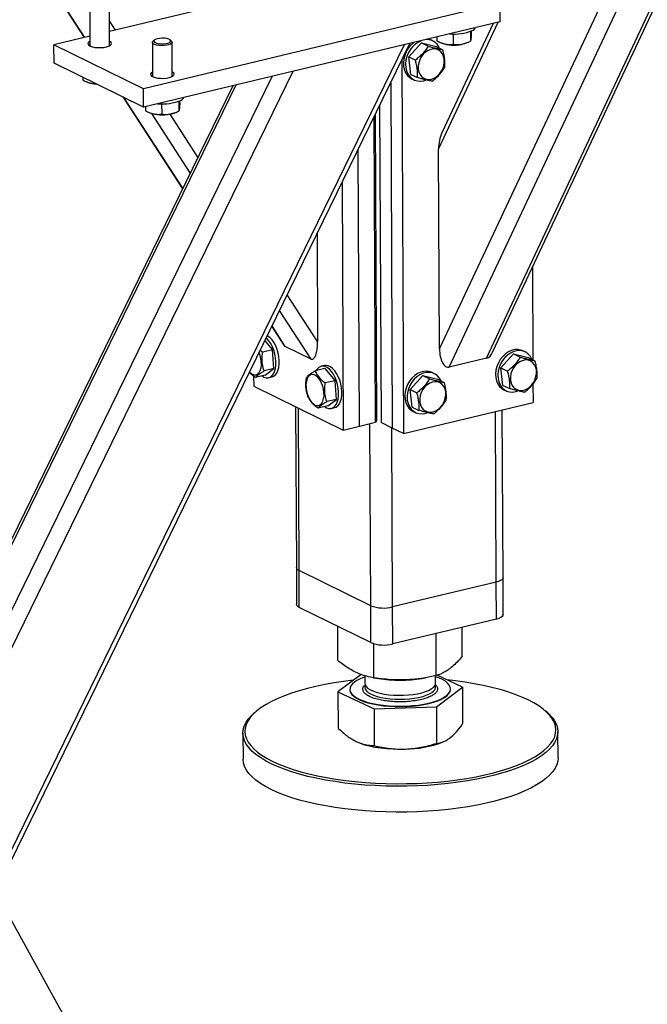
# Model space of a CAD drawing. Header units: millimetres. Extents: x 5 to 589, y 5 to 415.
# Tile 103 of 115: x 554 to 563, y 294 to 308. Entities that reach past the tile are written whole.
import ezdxf

# ---------------------------------------------------------------- set-up
doc = ezdxf.new("R2010")
doc.units = ezdxf.units.MM
doc.layers.add('NOTES', color=6, linetype='Continuous')
doc.layers.add('TRAIT-FORT', color=4, linetype='Continuous', lineweight=25)
doc.dimstyles.new('SLDDIMSTYLE3', dxfattribs={"dimtxt": 0.18, "dimasz": 1, "dimexe": 0, "dimexo": 0.0625, "dimgap": 0, "dimtad": 0, "dimtih": 1, "dimtoh": 1, "dimdec": 0, "dimrnd": 1e-09, "dimzin": 0, "dimdsep": 46, "dimtxsty": 'Standard', "dimblk1": 'DOT', "dimblk2": 'DOT', "dimsah": 1, "dimcen": 0.09, "dimadec": 0, "dimazin": 0, "dimtfac": 1, "dimtdec": 0, "dimtofl": 0, "dimtmove": 0, "dimatfit": 3, "dimldrblk": 'DOT', "dimfxl": 1, "dimfrac": 2, "dimtolj": 1, "dimtzin": 0, "dimarcsym": 0})

# ---------------------------------------------------------------- blocks, each defined once
blk = doc.blocks.new('_DOT')
at = {"color": 0, "linetype": 'ByBlock', "lineweight": -2}
blk.add_line((-0.5, 0), (-1, 0), dxfattribs=at)
at = {"color": 0, "linetype": 'ByBlock', "const_width": 0.5}
blk.add_lwpolyline([(-0.25, 0, 1), (0.25, 0, 1)], format="xyb", close=True, dxfattribs=at)

msp = doc.modelspace()

# ---------------------------------------------------------------- linework, layer by layer
at = {"layer": 'TRAIT-FORT', "color": 4, "linetype": 'Continuous', "lineweight": 25}
for p, q in [((560.78466, 303.22918), (567.33489, 317.20543)), ((560.87764, 303.32658), (567.38821, 317.21821)), ((560.24386, 303.09954), (566.7508, 316.98341)), ((549.27039, 316.63879), (554.94379, 307.88713)), ((554.95339, 307.88944), (549.27999, 316.64109)), ((560.10145, 303.36582), (562.94506, 309.43326)), ((559.25912, 308.92163), (555.31223, 307.97546)), ((555.31316, 307.76738), (555.31094, 308.2643)), ((560.97646, 308.38469), (555.80365, 307.14464)), ((560.97646, 308.38469), (560.97766, 308.11616)), ((555.02523, 308.26303), (555.02745, 307.7661)), ((555.39838, 307.99611), (555.31154, 308.13008)), ((560.97766, 308.11616), (555.80485, 306.87611)), ((560.08849, 306.26682), (560.95237, 308.1101)), ((560.88017, 308.09279), (560.13524, 306.50335)), ((560.56204, 307.98089), (560.56227, 307.92957)), ((555.02682, 307.90704), (554.50513, 307.78198)), ((555.96244, 307.85106), (555.94388, 307.83467)), ((556.21006, 307.83586), (556.19135, 307.85209)), ((560.00645, 307.83775), (559.97399, 307.85369)), ((560.06464, 307.89729), (560.0649, 307.83909)), ((560.3008, 307.93801), (560.30147, 307.78859)), ((560.54952, 307.97563), (560.55015, 307.83384)), ((550.47063, 289.07658), (559.59253, 307.78411)), ((550.47126, 288.93427), (559.67183, 307.80312)), ((555.80365, 307.14464), (554.50513, 307.78198)), ((554.50633, 307.51344), (554.50513, 307.78198)), ((555.93419, 307.81689), (555.93641, 307.31997)), ((556.22212, 307.32125), (556.2199, 307.81817)), ((559.8383, 307.81033), (559.65494, 307.60724)), ((559.8383, 307.81033), (559.93562, 307.76257)), ((559.8383, 307.81033), (560.05134, 307.75871)), ((560.05134, 307.75871), (560.14866, 307.71094)), ((560.11471, 307.81526), (560.13465, 307.80696)), ((560.4932, 307.80856), (560.51974, 307.81989)), ((559.55311, 307.55965), (559.57735, 302.1333)), ((559.65494, 307.60724), (559.75225, 307.55948)), ((559.6846, 307.35253), (559.65494, 307.60724)), ((555.80485, 306.87611), (554.50633, 307.51344)), ((550.45767, 291.97758), (557.97608, 307.39661)), ((550.54667, 292.7105), (557.67218, 307.32376)), ((554.92346, 307.30871), (554.92363, 307.27063)), ((559.6846, 307.35253), (559.78192, 307.30477)), ((559.69703, 307.28942), (559.7295, 307.27349)), ((557.09953, 307.18648), (550.21825, 293.07411)), ((550.25299, 293.05706), (557.14827, 307.19816)), ((554.97344, 307.2468), (554.99338, 307.2385)), ((555.80485, 306.87611), (555.80365, 307.14464)), ((559.39262, 307.23051), (559.41503, 302.21297)), ((555.50324, 307.02414), (556.3691, 305.68849)), ((556.37386, 305.69825), (555.51951, 307.01616)), ((555.83234, 306.8827), (555.8326, 306.8245)), ((556.0685, 306.92342), (556.06917, 306.774)), ((556.31722, 306.96104), (556.31785, 306.81925)), ((556.32974, 306.9663), (556.32997, 306.91498)), ((559.23213, 306.90138), (559.25272, 302.29263)), ((555.88241, 306.80067), (555.90235, 306.79237)), ((556.48313, 305.92235), (555.92425, 306.78445)), ((556.59457, 306.1509), (556.19076, 306.77381)), ((556.2609, 306.79397), (556.28744, 306.8053)), ((559.17323, 302.2973), (559.15338, 306.73988)), ((559.16793, 306.76972), (559.18779, 302.3245)), ((558.9381, 302.24093), (558.92014, 306.26154)), ((560.10145, 303.36582), (560.08849, 306.26682)), ((558.6869, 305.7832), (558.70297, 302.18456)), ((558.3258, 305.04264), (558.33283, 303.46951)), ((561.4496, 304.54698), (561.45558, 303.20845)), ((558.33283, 303.46951), (557.89103, 304.15101)), ((558.23678, 303.21721), (557.77959, 303.92245)), ((557.66556, 303.6886), (557.83173, 303.43227)), ((557.86345, 303.40044), (557.67032, 303.69836)), ((557.56444, 303.48121), (557.67617, 303.34868)), ((558.23678, 303.21721), (557.86345, 303.40044)), ((557.49796, 303.34487), (557.5352, 303.31488)), ((557.67617, 303.34868), (557.5352, 303.31488)), ((557.69701, 303.07747), (557.67617, 303.34868)), ((561.17661, 303.29243), (560.99324, 303.08934)), ((561.17661, 303.29243), (561.27393, 303.24467)), ((561.17661, 303.29243), (561.38965, 303.24081)), ((561.34476, 303.31985), (561.31229, 303.33579)), ((558.43253, 303.12285), (558.3855, 303.11158)), ((560.78466, 303.22918), (560.24386, 303.09954)), ((561.38965, 303.24081), (561.48696, 303.19304)), ((557.57065, 302.98089), (557.42968, 302.94709)), ((557.69701, 303.07747), (557.55604, 303.04368)), ((557.57065, 302.98089), (557.69701, 303.07747)), ((558.43793, 303.07715), (558.29696, 303.04336)), ((558.43793, 303.07715), (558.58514, 302.90254)), ((559.8599, 302.97678), (559.67653, 302.77369)), ((559.8599, 302.97678), (559.95721, 302.92902)), ((559.8599, 302.97678), (560.07293, 302.92516)), ((560.02804, 303.0042), (559.99558, 303.02014)), ((560.99324, 303.08934), (561.09056, 303.04158)), ((561.02291, 302.83463), (560.99324, 303.08934)), ((557.4038, 302.96818), (557.40445, 302.8219)), ((557.62307, 302.94646), (557.6701, 302.95773)), ((558.58514, 302.90254), (558.44417, 302.86875)), ((558.60598, 302.63134), (558.58514, 302.90254)), ((560.07293, 302.92516), (560.17025, 302.87739)), ((561.02291, 302.83463), (561.12023, 302.78687)), ((561.45716, 302.85489), (561.45837, 302.58423)), ((557.40445, 302.8219), (558.70297, 302.18456)), ((559.67653, 302.77369), (559.77384, 302.72593)), ((559.7062, 302.51898), (559.67653, 302.77369)), ((561.03534, 302.77152), (561.0678, 302.75558)), ((558.60598, 302.63134), (558.46501, 302.59755)), ((558.47961, 302.53475), (558.60598, 302.63134)), ((559.57735, 302.1333), (561.45837, 302.58423)), ((558.01292, 302.52325), (558.02335, 300.18723)), ((558.06382, 300.14316), (558.05328, 302.50344)), ((558.47961, 302.53475), (558.33864, 302.50096)), ((558.53204, 302.50032), (558.57906, 302.5116)), ((559.7062, 302.51898), (559.80351, 302.47122)), ((559.71862, 302.45587), (559.75109, 302.43993)), ((560.92541, 299.97539), (560.91434, 302.45381)), ((561.02413, 300.04015), (561.01324, 302.47752)), ((558.9381, 302.24093), (559.17323, 302.2973)), ((559.10264, 299.63329), (559.09083, 302.27754)), ((559.18779, 302.3245), (559.17323, 302.2973)), ((559.41503, 302.21297), (559.25272, 302.29263)), ((558.70297, 302.18456), (558.9381, 302.24093)), ((559.42059, 299.61465), (559.40897, 302.21594)), ((559.57735, 302.1333), (559.41503, 302.21297)), ((558.02335, 300.18723), (558.02575, 299.65017)), ((559.10264, 299.63329), (558.06382, 300.14316)), ((558.06622, 299.6061), (558.06382, 300.14316)), ((560.92541, 299.97539), (559.42059, 299.61465)), ((560.92781, 299.43833), (560.92541, 299.97539)), ((561.02653, 299.50309), (561.02413, 300.04015)), ((559.10504, 299.09623), (558.06622, 299.6061)), ((559.10504, 299.09623), (559.10264, 299.63329)), ((559.42299, 299.07759), (559.42059, 299.61465)), ((560.92781, 299.43833), (559.42299, 299.07759)), ((558.62594, 298.83643), (558.62373, 299.33246)), ((560.43266, 298.90093), (560.43079, 299.31918)), ((560.05372, 298.61789), (560.05099, 299.22814)), ((559.15036, 298.58564), (559.14815, 299.0804)), ((558.96236, 298.63409), (558.62796, 298.38432)), ((559.01614, 298.6166), (559.01664, 298.50464)), ((559.13836, 298.58751), (559.21556, 298.57505)), ((559.84565, 298.57786), (559.89765, 298.58673)), ((560.0452, 298.50923), (560.04472, 298.61614)), ((560.43468, 298.44883), (560.06955, 298.62344)), ((558.80116, 298.41868), (558.80119, 298.41331)), ((560.05574, 298.16578), (560.43468, 298.44883)), ((560.26146, 298.41984), (560.26143, 298.42521)), ((560.43468, 298.44883), (560.43706, 297.91596)), ((558.62796, 298.38432), (559.15238, 298.13353)), ((558.62796, 298.38432), (558.63034, 297.85146)), ((559.15238, 298.13353), (560.05574, 298.16578)), ((559.15238, 298.13353), (559.15476, 297.60067)), ((560.05574, 298.16578), (560.05812, 297.63292)), ((557.42993, 298.0885), (557.40342, 298.06507)), ((561.66228, 298.0841), (561.63556, 298.10729)), ((557.24843, 297.78069), (557.2501, 297.40475)), ((561.82149, 297.42517), (561.81981, 297.80111)), ((560.1453, 297.65157), (560.16459, 297.65981))]:
    msp.add_line(p, q, dxfattribs=at)
at = {"layer": 'TRAIT-FORT', "color": 4, "linetype": 'Continuous', "lineweight": 25, "flags": 128}
for points in [[(556.13374, 307.79934), (556.16333, 307.80683), (556.18525, 307.81693), (556.19754, 307.82876), (556.19913, 307.84127), (556.18985, 307.85333), (556.17055, 307.86388), (556.14293, 307.87199), (556.10945, 307.87692), (556.07308, 307.87825), (556.03706, 307.87586), (556.00458, 307.86995), (555.97854, 307.86105), (555.96124, 307.84996), (555.95422, 307.83766), (555.95811, 307.82523), (555.97256, 307.8138), (555.99629, 307.80436), (556.02718, 307.79777), (556.0625, 307.7946), (556.0991, 307.79514), (556.13374, 307.79934)], [(556.21006, 307.83586), (556.21452, 307.83135), (556.2199, 307.81821), (556.2147, 307.80502), (556.19928, 307.79276), (556.1748, 307.78233), (556.14307, 307.77452)], [(559.97399, 307.85369), (559.94401, 307.86535), (559.93817, 307.86697)], [(555.02716, 307.83083), (555.00845, 307.8179), (554.99938, 307.80352), (555.00104, 307.78886), (555.01333, 307.77484), (555.03548, 307.76235), (555.06608, 307.75217), (555.10323, 307.74494), (555.14458, 307.74111), (555.18754, 307.74093), (555.2294, 307.7444), (555.26755, 307.75131)], [(555.26755, 307.75131), (555.29957, 307.76122), (555.32347, 307.77351), (555.33773, 307.78741), (555.34146, 307.80205), (555.33443, 307.8165), (555.31707, 307.82986), (555.31287, 307.83211)], [(556.14307, 307.77452), (556.10644, 307.7699), (556.06763, 307.76881), (556.02952, 307.77133), (555.99494, 307.77728), (555.96644, 307.78621), (555.94615, 307.79747), (555.93557, 307.81022), (555.93548, 307.8235), (555.94388, 307.83467)], [(559.7933, 307.42791), (559.80249, 307.38591), (559.81951, 307.34889), (559.84361, 307.31847), (559.87374, 307.29598), (559.90859, 307.2824), (559.94662, 307.27832), (559.98619, 307.28392), (560.02555, 307.29896), (560.06299, 307.32278), (560.09688, 307.35434), (560.12572, 307.39226), (560.14827, 307.43488), (560.16354, 307.48034), (560.17085, 307.52666), (560.16989, 307.5718), (560.1607, 307.6138), (560.14368, 307.65081), (560.11958, 307.68123), (560.08945, 307.70373), (560.0546, 307.71731), (560.01657, 307.72139), (559.977, 307.71578), (559.93764, 307.70074), (559.90019, 307.67692), (559.86631, 307.64536), (559.83746, 307.60744), (559.81491, 307.56482), (559.79965, 307.51936), (559.79234, 307.47305), (559.7933, 307.42791)], [(560.4932, 307.80856), (560.46053, 307.79715), (560.42032, 307.7879)], [(559.59609, 307.62743), (559.58247, 307.57357), (559.57697, 307.51964), (559.57979, 307.46739), (559.59083, 307.41848), (559.60973, 307.37449), (559.63589, 307.33684), (559.66846, 307.30673), (559.69703, 307.28942)], [(559.62855, 307.61149), (559.61493, 307.55763), (559.60944, 307.50371), (559.61226, 307.45146), (559.62329, 307.40255), (559.64219, 307.35856), (559.66835, 307.32091), (559.70092, 307.2908), (559.73887, 307.2692), (559.78096, 307.25681), (559.82585, 307.25402), (559.87209, 307.26092), (559.90194, 307.27043)], [(555.93612, 307.3847), (555.91741, 307.37176), (555.90834, 307.35738), (555.91001, 307.34272), (555.9223, 307.32871), (555.94444, 307.31622), (555.97505, 307.30604), (556.01219, 307.2988), (556.05354, 307.29498), (556.0965, 307.29479), (556.13837, 307.29826), (556.17651, 307.30517)], [(556.17651, 307.30517), (556.20854, 307.31508), (556.23243, 307.32738), (556.24669, 307.34128), (556.25042, 307.35591), (556.24339, 307.37037), (556.22604, 307.38372), (556.22183, 307.38597)], [(556.2609, 306.79397), (556.22823, 306.78256), (556.18802, 306.7733)], [(557.6701, 302.95773), (557.69119, 302.96568), (557.71674, 302.98466), (557.73843, 303.0126), (557.75558, 303.04859), (557.76762, 303.09149), (557.77417, 303.13992), (557.77503, 303.19231), (557.77015, 303.24698), (557.75971, 303.30218), (557.74403, 303.35613), (557.72362, 303.4071), (557.69913, 303.45346), (557.67136, 303.4937), (557.64119, 303.52653), (557.6096, 303.55091), (557.60089, 303.55597)], [(557.52786, 302.97063), (557.55306, 302.95577), (557.58488, 302.94546), (557.61558, 302.945), (557.64416, 302.95441), (557.66971, 302.97339), (557.69141, 303.00133), (557.70855, 303.03732), (557.7206, 303.08022), (557.72715, 303.12864), (557.728, 303.18103), (557.72313, 303.23571), (557.71268, 303.29091), (557.697, 303.34486), (557.67659, 303.39583), (557.65211, 303.44218), (557.62433, 303.48242), (557.59417, 303.51526), (557.58498, 303.52335)], [(557.34363, 303.02837), (557.36137, 303.01188), (557.38869, 302.9946), (557.41585, 302.98685), (557.44168, 302.98897), (557.46504, 303.00087), (557.48491, 303.02202), (557.50043, 303.0515), (557.5109, 303.08802), (557.51589, 303.12999), (557.51516, 303.17557), (557.50876, 303.22277), (557.49695, 303.26953), (557.48147, 303.31107)], [(561.31229, 303.33579), (561.28231, 303.34745), (561.23865, 303.35507), (561.1929, 303.35301), (561.14653, 303.34132), (561.10105, 303.32038), (561.0579, 303.29088), (561.01848, 303.25374), (560.98405, 303.21018), (560.95572, 303.16159), (560.9344, 303.10952)], [(561.44169, 303.21526), (561.41984, 303.25448), (561.39036, 303.2885), (561.35496, 303.31445), (561.31478, 303.33152), (561.27111, 303.33914), (561.22536, 303.33707), (561.179, 303.32538), (561.13351, 303.30445), (561.09036, 303.27494), (561.05094, 303.23781), (561.01651, 303.19425), (560.98818, 303.14565), (560.96686, 303.09359)], [(558.57906, 302.5116), (558.60015, 302.51955), (558.6257, 302.53853), (558.6474, 302.56646), (558.66454, 302.60246), (558.67659, 302.64536), (558.68314, 302.69378), (558.68399, 302.74617), (558.67912, 302.80085), (558.66867, 302.85605), (558.65299, 302.91), (558.63258, 302.96097), (558.6081, 303.00732), (558.58032, 303.04756), (558.55015, 303.0804), (558.51856, 303.10478), (558.48655, 303.11991), (558.45517, 303.12532), (558.43253, 303.12285)], [(561.13161, 302.91001), (561.1408, 302.86801), (561.15781, 302.83099), (561.18192, 302.80057), (561.21205, 302.77808), (561.24689, 302.7645), (561.28493, 302.76042), (561.32449, 302.76602), (561.36386, 302.78106), (561.4013, 302.80488), (561.43518, 302.83644), (561.46403, 302.87436), (561.48658, 302.91698), (561.50184, 302.96244), (561.50915, 303.00876), (561.50819, 303.0539), (561.499, 303.09589), (561.48199, 303.13291), (561.45789, 303.16333), (561.42775, 303.18582), (561.39291, 303.19941), (561.35487, 303.20349), (561.31531, 303.19788), (561.27594, 303.18284), (561.2385, 303.15902), (561.20462, 303.12746), (561.17577, 303.08954), (561.15322, 303.04692), (561.13796, 303.00146), (561.13065, 302.95515), (561.13161, 302.91001)], [(558.16423, 302.80356), (558.17064, 302.75636), (558.18244, 302.7096), (558.19913, 302.66533), (558.21997, 302.62548), (558.24406, 302.59179), (558.27033, 302.56574), (558.29765, 302.54847), (558.32482, 302.54072), (558.35064, 302.54284), (558.374, 302.55473), (558.39388, 302.57588), (558.40939, 302.60536), (558.41987, 302.64189), (558.42485, 302.68385), (558.42413, 302.72943), (558.41772, 302.77663), (558.40592, 302.82339), (558.38923, 302.86766), (558.36839, 302.90751), (558.3443, 302.94119), (558.31803, 302.96725), (558.29071, 302.98452), (558.26354, 302.99227), (558.23772, 302.99015), (558.21436, 302.97826), (558.19449, 302.95711), (558.17897, 302.92763), (558.16849, 302.8911), (558.16351, 302.84914), (558.16423, 302.80356)], [(558.43683, 302.52449), (558.46202, 302.50964), (558.49385, 302.49932), (558.52454, 302.49886), (558.55313, 302.50828), (558.57868, 302.52725), (558.60037, 302.55519), (558.61752, 302.59119), (558.62956, 302.63409), (558.63611, 302.68251), (558.63697, 302.7349), (558.63209, 302.78957), (558.62165, 302.84477), (558.60597, 302.89873), (558.58556, 302.9497), (558.56107, 302.99605), (558.5333, 303.03629), (558.50313, 303.06913), (558.47153, 303.0935), (558.43953, 303.10864), (558.40814, 303.11405), (558.37838, 303.10956), (558.35121, 303.0953), (558.32749, 303.07175), (558.3116, 303.04687)], [(559.99558, 303.02014), (559.9656, 303.0318), (559.92193, 303.03942), (559.87618, 303.03735), (559.82982, 303.02567), (559.78433, 303.00473), (559.74118, 302.97523), (559.70176, 302.93809), (559.66733, 302.89453), (559.639, 302.84594), (559.61768, 302.79387)], [(560.12498, 302.89961), (560.10313, 302.93883), (560.07364, 302.97284), (560.03824, 302.9988), (559.99806, 303.01587), (559.95439, 303.02349), (559.90864, 303.02142), (559.86228, 303.00973), (559.81679, 302.9888), (559.77365, 302.95929), (559.73422, 302.92216), (559.6998, 302.8786), (559.67147, 302.83), (559.65015, 302.77794)], [(560.9344, 303.10952), (560.92077, 303.05567), (560.91528, 303.00174), (560.9181, 302.94949), (560.92914, 302.90058), (560.94804, 302.85659), (560.97419, 302.81894), (561.00677, 302.78883), (561.03534, 302.77152)], [(560.96686, 303.09359), (560.95324, 303.03973), (560.94774, 302.98581), (560.95056, 302.93355), (560.9616, 302.88465), (560.9805, 302.84066), (561.00666, 302.80301), (561.03923, 302.7729), (561.07717, 302.7513), (561.11927, 302.73891), (561.16416, 302.73612), (561.2104, 302.74302), (561.24025, 302.75253)], [(559.81489, 302.59436), (559.82408, 302.55236), (559.8411, 302.51534), (559.8652, 302.48492), (559.89533, 302.46243), (559.93018, 302.44885), (559.96821, 302.44477), (560.00778, 302.45037), (560.04714, 302.46541), (560.08458, 302.48923), (560.11847, 302.52079), (560.14732, 302.55871), (560.16986, 302.60133), (560.18513, 302.64679), (560.19244, 302.69311), (560.19148, 302.73825), (560.18229, 302.78024), (560.16527, 302.81726), (560.14117, 302.84768), (560.11104, 302.87017), (560.07619, 302.88376), (560.03816, 302.88784), (559.99859, 302.88223), (559.95923, 302.86719), (559.92179, 302.84337), (559.8879, 302.81181), (559.85905, 302.77389), (559.83651, 302.73127), (559.82124, 302.68581), (559.81393, 302.6395), (559.81489, 302.59436)], [(559.61768, 302.79387), (559.60406, 302.74002), (559.59857, 302.68609), (559.60138, 302.63384), (559.61242, 302.58493), (559.63132, 302.54094), (559.65748, 302.50329), (559.69005, 302.47318), (559.71862, 302.45587)], [(559.65015, 302.77794), (559.63652, 302.72408), (559.63103, 302.67016), (559.63385, 302.6179), (559.64488, 302.569), (559.66378, 302.52501), (559.68994, 302.48736), (559.72252, 302.45725), (559.76046, 302.43565), (559.80255, 302.42326), (559.84744, 302.42047), (559.89368, 302.42737), (559.92353, 302.43688)], [(558.06382, 300.14316), (558.0421, 300.15646), (558.02845, 300.17098), (558.02338, 300.18617), (558.02335, 300.18723)], [(558.06382, 300.14316), (558.0421, 300.15646), (558.02845, 300.17098), (558.02338, 300.18617), (558.02335, 300.18723)], [(561.02413, 300.04015), (561.02038, 300.02594), (561.00803, 300.01119), (560.98751, 299.9975), (560.95961, 299.98541), (560.92541, 299.97539)], [(561.02413, 300.04015), (561.02038, 300.02594), (561.00803, 300.01119), (560.98751, 299.9975), (560.95961, 299.98541), (560.92541, 299.97539)], [(558.06622, 299.6061), (558.0445, 299.6194), (558.03085, 299.63392), (558.02578, 299.6491), (558.02575, 299.65017)], [(561.02653, 299.50309), (561.02278, 299.48888), (561.01043, 299.47412), (560.98991, 299.46044), (560.96201, 299.44835), (560.92781, 299.43833)], [(558.84929, 298.54964), (558.7092, 298.5321), (558.5707, 298.51113), (558.43652, 298.48707), (558.30723, 298.46002), (558.18342, 298.4301), (558.06564, 298.39744), (557.95443, 298.3622), (557.85026, 298.32453), (557.75362, 298.28459), (557.66493, 298.24256), (557.58458, 298.19864), (557.51295, 298.15302), (557.45033, 298.1059), (557.39703, 298.05749), (557.35327, 298.00802), (557.31925, 297.95769), (557.29512, 297.90674), (557.28099, 297.85539), (557.27692, 297.80387), (557.28293, 297.75242), (557.299, 297.70125), (557.32505, 297.65061), (557.36096, 297.60071), (557.40658, 297.55178), (557.46171, 297.50404), (557.52608, 297.45771), (557.59943, 297.41297), (557.68141, 297.37005), (557.77167, 297.32913), (557.8698, 297.29039), (557.97536, 297.254), (558.08789, 297.22013), (558.20687, 297.18894), (558.33178, 297.16055), (558.46206, 297.13509), (558.59713, 297.11268), (558.73638, 297.09343), (558.87919, 297.07741), (559.02493, 297.06469), (559.17294, 297.05534), (559.32256, 297.04939), (559.47313, 297.04688), (559.62397, 297.0478), (559.77441, 297.05217), (559.92378, 297.05996)], [(558.8679, 298.52349), (558.83649, 298.49583), (558.81483, 298.46714), (558.80323, 298.43782), (558.80185, 298.40827), (558.8107, 298.37891), (558.82968, 298.35016), (558.8585, 298.32242), (558.89677, 298.29607), (558.94395, 298.27149), (558.99937, 298.24902), (559.06226, 298.22898), (559.13173, 298.21165), (559.20681, 298.19727), (559.28645, 298.18604), (559.36952, 298.17813), (559.45486, 298.17364), (559.54128, 298.17263), (559.62756, 298.17513), (559.71249, 298.18108), (559.79487, 298.19042), (559.87355, 298.20301), (559.94743, 298.21868), (560.01547, 298.23719), (560.07671, 298.2583), (560.13029, 298.28171), (560.17546, 298.30709), (560.2116, 298.33408), (560.23818, 298.3623), (560.25484, 298.39136), (560.26134, 298.42085), (560.2576, 298.45035), (560.24365, 298.47945), (560.21971, 298.50775), (560.18611, 298.53485), (560.14331, 298.56035), (560.09192, 298.58392), (560.04479, 298.60126)], [(559.92378, 297.05996), (560.0714, 297.07113), (560.21662, 297.08563), (560.3588, 297.10341), (560.49729, 297.12437), (560.63148, 297.14843), (560.76076, 297.17548), (560.88457, 297.2054), (561.00235, 297.23806), (561.11357, 297.2733), (561.21773, 297.31098), (561.31437, 297.35092), (561.40307, 297.39294), (561.48341, 297.43686), (561.55505, 297.48248), (561.61766, 297.5296), (561.67096, 297.57801), (561.71472, 297.62749), (561.74875, 297.67781), (561.77287, 297.72876), (561.787, 297.78011), (561.79107, 297.83163), (561.78506, 297.88309), (561.76899, 297.93425), (561.74294, 297.98489), (561.70703, 298.03479), (561.66141, 298.08372), (561.60629, 298.13146), (561.54191, 298.1778), (561.46857, 298.22253), (561.38658, 298.26545), (561.29632, 298.30637), (561.19819, 298.34511), (561.09263, 298.3815), (560.98011, 298.41537), (560.86112, 298.44657), (560.73621, 298.47496), (560.60593, 298.50041), (560.47087, 298.52282), (560.33162, 298.54207), (560.21088, 298.55586)], [(558.80119, 298.41331), (558.80187, 298.4029), (558.81073, 298.37354), (558.8297, 298.34479), (558.85853, 298.31705), (558.8968, 298.2907), (558.94397, 298.26612), (558.99939, 298.24365), (559.06228, 298.22361), (559.13175, 298.20628), (559.20683, 298.1919), (559.28647, 298.18067), (559.36954, 298.17276), (559.45489, 298.16827), (559.54131, 298.16726), (559.62758, 298.16975), (559.71251, 298.17571), (559.79489, 298.18505), (559.87357, 298.19764), (559.94745, 298.21331), (560.01549, 298.23182), (560.07673, 298.25293), (560.13031, 298.27634), (560.17549, 298.30172), (560.21162, 298.32871), (560.2382, 298.35693), (560.25486, 298.38599), (560.26136, 298.41547), (560.26146, 298.41984)], [(559.01664, 298.50464), (559.02082, 298.48257), (559.03489, 298.45859), (559.05862, 298.43556), (559.09154, 298.41392), (559.13301, 298.39408), (559.18223, 298.37645), (559.23824, 298.36135), (559.29994, 298.34909), (559.36613, 298.33989), (559.43554, 298.33395), (559.5068, 298.33138), (559.57853, 298.33223), (559.64933, 298.33647), (559.71783, 298.34403), (559.78269, 298.35477), (559.84265, 298.36846), (559.89654, 298.38485), (559.94332, 298.40362), (559.98207, 298.4244), (560.01204, 298.44678), (560.03264, 298.47033), (560.04348, 298.4946), (560.0452, 298.50923)], [(559.02388, 298.47564), (559.0204, 298.46724), (559.01703, 298.44275), (559.02367, 298.41837), (559.04019, 298.39459), (559.06627, 298.37186), (559.1014, 298.35064), (559.14489, 298.33132), (559.1959, 298.31428), (559.25343, 298.29987), (559.31637, 298.28835)], [(559.31637, 298.28835), (559.38349, 298.27996), (559.45349, 298.27486), (559.525, 298.27313), (559.59663, 298.27483), (559.66698, 298.27992), (559.7347, 298.28829), (559.79845, 298.29978), (559.857, 298.31418), (559.9092, 298.3312), (559.95405, 298.3505), (559.99067, 298.37172), (560.01834, 298.39444), (560.03654, 298.41822), (560.04489, 298.44259), (560.04325, 298.46708), (560.03822, 298.48017)], [(559.92883, 297.02351), (559.77757, 297.01563), (559.62523, 297.0112), (559.47248, 297.01026), (559.32001, 297.01281), (559.16849, 297.01883), (559.0186, 297.0283), (558.87102, 297.04118), (558.7264, 297.05741), (558.58539, 297.07691), (558.44861, 297.0996), (558.31668, 297.12537), (558.19019, 297.15412), (558.0697, 297.18572), (557.95575, 297.22001), (557.84885, 297.25686), (557.74948, 297.29609), (557.65808, 297.33753), (557.57506, 297.381), (557.50079, 297.42629), (557.43559, 297.47322), (557.37977, 297.52156), (557.33358, 297.57111), (557.29721, 297.62164), (557.27083, 297.67292), (557.25456, 297.72474), (557.24847, 297.77684), (557.25259, 297.82901), (557.2669, 297.88101), (557.29133, 297.93261), (557.32578, 297.98357), (557.3701, 298.03368), (557.40342, 298.06507)], [(561.66228, 298.0841), (561.68846, 298.06023), (561.73466, 298.01069), (561.77102, 297.96016), (561.7974, 297.90887), (561.81367, 297.85706), (561.81976, 297.80495), (561.81564, 297.75278), (561.80134, 297.70079), (561.7769, 297.64919), (561.74245, 297.59822), (561.69813, 297.54812), (561.64415, 297.4991), (561.58075, 297.45139), (561.50821, 297.40519), (561.42685, 297.36071), (561.33703, 297.31815), (561.23916, 297.27771), (561.13368, 297.23956), (561.02106, 297.20387), (560.90179, 297.1708), (560.77641, 297.1405), (560.64549, 297.11311), (560.5096, 297.08874), (560.36936, 297.06751), (560.22538, 297.04951), (560.07832, 297.03482), (559.92883, 297.02351)], [(558.89284, 297.6601), (558.9499, 297.63596), (559.01486, 297.61427), (559.08684, 297.59533), (559.16487, 297.5794), (559.24789, 297.56669), (559.33477, 297.55738), (559.42435, 297.55159), (559.51542, 297.5494), (559.60673, 297.55083)], [(561.82149, 297.42517), (561.81732, 297.37684), (561.80301, 297.32484), (561.77858, 297.27325), (561.74413, 297.22228), (561.69981, 297.17218), (561.64583, 297.12316), (561.58243, 297.07544), (561.50989, 297.02924), (561.42852, 296.98477), (561.33871, 296.94221), (561.24084, 296.90177), (561.13536, 296.86361), (561.02274, 296.82792), (560.90347, 296.79486), (560.77809, 296.76456), (560.64717, 296.73716), (560.51128, 296.7128), (560.37104, 296.69157), (560.22706, 296.67357), (560.08, 296.65888), (559.93051, 296.64757), (559.77925, 296.63968), (559.62691, 296.63526), (559.47416, 296.63432), (559.32169, 296.63687), (559.17017, 296.64289), (559.02028, 296.65236), (558.8727, 296.66524), (558.72808, 296.68146), (558.58707, 296.70096), (558.45029, 296.72365), (558.31836, 296.74943), (558.19187, 296.77818), (558.07138, 296.80977), (557.95743, 296.84407), (557.85053, 296.88092), (557.75116, 296.92015), (557.65976, 296.96159), (557.57674, 297.00505), (557.50246, 297.05035), (557.43727, 297.09728), (557.38145, 297.14562), (557.33526, 297.19517), (557.29889, 297.2457), (557.27251, 297.29698), (557.25624, 297.34879), (557.25015, 297.4009), (557.2501, 297.40475)]]:
    msp.add_lwpolyline(points, dxfattribs=at)
at = {"layer": 'TRAIT-FORT', "color": 4, "linetype": 'Continuous', "lineweight": 25}
for centre, radius, start, end in [((560.3137, 308.63778), 0.70093, 264.301583, 292.051996), ((560.54153, 308.07392), 0.09278, 292.382237, 332.711071), ((559.97628, 307.50602), 0.36337, 111.411397, 163.126063), ((559.91859, 307.65793), 0.19952, 22.151623, 98.327491), ((559.96489, 307.50874), 0.38743, 127.240006, 162.161123), ((560.3121, 308.31619), 0.53926, 250.787989, 281.577106), ((555.14265, 307.63498), 0.42364, 249.369376, 267.029129), ((556.30923, 307.05933), 0.09278, 292.382237, 332.711071), ((556.0814, 307.62319), 0.70093, 264.301583, 292.051996), ((556.0798, 307.3016), 0.53926, 250.787989, 281.577106), ((559.29196, 300.14162), 0.54244, 249.57226, 283.717287), ((559.29436, 299.60455), 0.54244, 249.57226, 283.717287), ((559.19772, 298.04185), 0.58374, 108.114489, 124.403163), ((559.52179, 300.55106), 1.9996, 261.190926, 279.320952), ((559.59869, 299.08381), 1.533, 270.300568, 290.88914)]:
    msp.add_arc(centre, radius, start, end, dxfattribs=at)
for centre, major_axis, ratio, start_param, end_param in [((560.22956, 306.30064), (0.01843, 0.30188), 0.46333993, 0.86324316, 1.71129298), ((557.86211, 303.70054), (-0.01848, 0.30383), 0.3147463, 2.63346687, 2.96450316), ((558.23544, 303.51731), (-0.01848, 0.30383), 0.3147463, 2.96450316, 4.53529948), ((560.24252, 303.39964), (0.01843, 0.30188), 0.46333993, 1.71129298, 3.28208931), ((560.78332, 303.52928), (0.01843, 0.30188), 0.46333993, 3.28208931, 4.00483582)]:
    msp.add_ellipse(centre, major_axis=major_axis, ratio=ratio, start_param=start_param, end_param=end_param, dxfattribs=at)
for points, knots in [([(560.0649, 307.83909), (560.08546, 307.82882), (560.12702, 307.80805), (560.18854, 307.79057), (560.24731, 307.78441), (560.28331, 307.78719), (560.30147, 307.78859)], [0, 0, 0, 0, 0.26460494, 0.53494775, 0.76534313, 1, 1, 1, 1]), ([(560.56227, 307.92957), (560.56124, 307.91538), (560.55917, 307.88667), (560.55604, 307.85743), (560.553, 307.84003), (560.55111, 307.83591), (560.55015, 307.83384)], [0, 0, 0, 0, 0.26460494, 0.53494775, 0.76534313, 1, 1, 1, 1]), ([(559.93562, 307.76257), (559.92326, 307.74319), (559.89828, 307.70403), (559.85324, 307.64994), (559.80381, 307.60136), (559.76954, 307.57353), (559.75225, 307.55948)], [0, 0, 0, 0, 0.26460494, 0.53494775, 0.76534313, 1, 1, 1, 1]), ([(559.93562, 307.76257), (559.95767, 307.75634), (560.00225, 307.74375), (560.06026, 307.72904), (560.10934, 307.7181), (560.13547, 307.71334), (560.14866, 307.71094)], [0, 0, 0, 0, 0.26460494, 0.53494775, 0.76534313, 1, 1, 1, 1]), ([(560.17832, 307.45623), (560.17948, 307.48622), (560.18139, 307.53581), (560.17158, 307.61392), (560.15983, 307.669), (560.15114, 307.70163), (560.14866, 307.71094)], [0, 0, 0, 0, 0.38554949, 0.63764185, 0.89654625, 1, 1, 1, 1]), ([(560.30147, 307.78859), (560.33315, 307.78619), (560.38554, 307.78222), (560.46143, 307.79728), (560.51245, 307.81594), (560.54178, 307.82986), (560.55015, 307.83384)], [0, 0, 0, 0, 0.385549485, 0.637641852, 0.896546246, 1, 1, 1, 1]), ([(559.78192, 307.30477), (559.78307, 307.33476), (559.78499, 307.38435), (559.77517, 307.46246), (559.76342, 307.51754), (559.75473, 307.55017), (559.75225, 307.55948)], [0, 0, 0, 0, 0.38554949, 0.63764185, 0.89654625, 1, 1, 1, 1]), ([(559.99496, 307.25314), (560.01443, 307.26902), (560.0538, 307.30113), (560.10411, 307.35263), (560.14581, 307.405), (560.16742, 307.43905), (560.17832, 307.45623)], [0, 0, 0, 0, 0.26460494, 0.53494775, 0.76534313, 1, 1, 1, 1]), ([(554.92363, 307.27063), (554.9442, 307.26031), (554.98578, 307.23946), (555.04719, 307.22265), (555.0886, 307.21678), (555.10762, 307.21773), (555.10872, 307.21778)], [0, 0, 0, 0, 0.33947119, 0.6863037, 0.98188621, 1, 1, 1, 1]), ([(559.99496, 307.25314), (559.98002, 307.25588), (559.94984, 307.2614), (559.89709, 307.27353), (559.84028, 307.28826), (559.80149, 307.29923), (559.78192, 307.30477)], [0, 0, 0, 0, 0.26460494, 0.53494775, 0.76534313, 1, 1, 1, 1]), ([(556.32997, 306.91498), (556.32894, 306.90079), (556.32687, 306.87208), (556.32374, 306.84284), (556.3207, 306.82544), (556.31881, 306.82132), (556.31785, 306.81925)], [0, 0, 0, 0, 0.26460494, 0.53494775, 0.76534313, 1, 1, 1, 1]), ([(555.8326, 306.8245), (555.85316, 306.81423), (555.89472, 306.79346), (555.95624, 306.77598), (556.01501, 306.76982), (556.05101, 306.7726), (556.06917, 306.774)], [0, 0, 0, 0, 0.26460494, 0.53494775, 0.76534313, 1, 1, 1, 1]), ([(556.06917, 306.774), (556.10085, 306.7716), (556.15324, 306.76763), (556.22913, 306.78269), (556.28015, 306.80135), (556.30948, 306.81527), (556.31785, 306.81925)], [0, 0, 0, 0, 0.385549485, 0.637641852, 0.896546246, 1, 1, 1, 1]), ([(557.55604, 303.04368), (557.54625, 303.07647), (557.53005, 303.13071), (557.52479, 303.21374), (557.52871, 303.27139), (557.53376, 303.30522), (557.5352, 303.31488)], [0, 0, 0, 0, 0.38554949, 0.63764185, 0.89654625, 1, 1, 1, 1]), ([(561.27393, 303.24467), (561.26157, 303.22529), (561.23659, 303.18613), (561.19155, 303.13204), (561.14212, 303.08346), (561.10785, 303.05562), (561.09056, 303.04158)], [0, 0, 0, 0, 0.26460494, 0.53494775, 0.76534313, 1, 1, 1, 1]), ([(561.27393, 303.24467), (561.29598, 303.23844), (561.34055, 303.22585), (561.39857, 303.21114), (561.44765, 303.2002), (561.47378, 303.19544), (561.48696, 303.19304)], [0, 0, 0, 0, 0.26460494, 0.53494775, 0.76534313, 1, 1, 1, 1]), ([(561.51663, 302.93833), (561.51779, 302.96832), (561.5197, 303.01791), (561.50989, 303.09602), (561.49813, 303.1511), (561.48944, 303.18373), (561.48696, 303.19304)], [0, 0, 0, 0, 0.38554949, 0.63764185, 0.89654625, 1, 1, 1, 1]), ([(557.42968, 302.94709), (557.41151, 302.96095), (557.37876, 302.98592), (557.35376, 303.01387), (557.34263, 303.02632)], [0, 0, 0, 0, 0.5547713, 1, 1, 1, 1]), ([(557.42968, 302.94709), (557.43549, 302.95424), (557.44724, 302.96869), (557.47628, 302.99289), (557.51328, 303.01823), (557.5417, 303.03515), (557.55604, 303.04368)], [0, 0, 0, 0, 0.26460494, 0.53494775, 0.76534313, 1, 1, 1, 1]), ([(558.29696, 303.04336), (558.28084, 303.03374), (558.24824, 303.01429), (558.21157, 302.98827), (558.18577, 302.9656), (558.17568, 302.95308), (558.17059, 302.94677)], [0, 0, 0, 0, 0.26460494, 0.53494775, 0.76534313, 1, 1, 1, 1]), ([(558.29696, 303.04336), (558.30458, 303.02697), (558.31999, 302.99383), (558.35444, 302.94752), (558.39662, 302.90547), (558.42822, 302.88106), (558.44417, 302.86875)], [0, 0, 0, 0, 0.26460494, 0.53494775, 0.76534313, 1, 1, 1, 1]), ([(561.12023, 302.78687), (561.12138, 302.81685), (561.12329, 302.86645), (561.11348, 302.94456), (561.10173, 302.99964), (561.09304, 303.03226), (561.09056, 303.04158)], [0, 0, 0, 0, 0.38554949, 0.63764185, 0.89654625, 1, 1, 1, 1]), ([(558.19144, 302.67557), (558.18164, 302.70836), (558.16545, 302.7626), (558.16018, 302.84563), (558.1641, 302.90328), (558.16915, 302.93711), (558.17059, 302.94677)], [0, 0, 0, 0, 0.38554949, 0.63764185, 0.89654625, 1, 1, 1, 1]), ([(558.46501, 302.59755), (558.45521, 302.63034), (558.43902, 302.68457), (558.43375, 302.76761), (558.43768, 302.82526), (558.44272, 302.85909), (558.44417, 302.86875)], [0, 0, 0, 0, 0.38554949, 0.63764185, 0.89654625, 1, 1, 1, 1]), ([(559.95721, 302.92902), (559.94486, 302.90964), (559.91988, 302.87048), (559.87484, 302.81639), (559.8254, 302.76781), (559.79113, 302.73997), (559.77384, 302.72593)], [0, 0, 0, 0, 0.26460494, 0.53494775, 0.76534313, 1, 1, 1, 1]), ([(559.95721, 302.92902), (559.97926, 302.92279), (560.02384, 302.9102), (560.08185, 302.89549), (560.13094, 302.88455), (560.15706, 302.87979), (560.17025, 302.87739)], [0, 0, 0, 0, 0.26460494, 0.53494775, 0.76534313, 1, 1, 1, 1]), ([(560.19992, 302.62268), (560.20107, 302.65267), (560.20298, 302.70226), (560.19317, 302.78037), (560.18142, 302.83545), (560.17273, 302.86808), (560.17025, 302.87739)], [0, 0, 0, 0, 0.38554949, 0.63764185, 0.89654625, 1, 1, 1, 1]), ([(561.33326, 302.73524), (561.35274, 302.75112), (561.39211, 302.78323), (561.44241, 302.83473), (561.48412, 302.8871), (561.50573, 302.92115), (561.51663, 302.93833)], [0, 0, 0, 0, 0.26460494, 0.53494775, 0.76534313, 1, 1, 1, 1]), ([(559.80351, 302.47122), (559.80467, 302.5012), (559.80658, 302.5508), (559.79677, 302.62891), (559.78501, 302.68399), (559.77632, 302.71661), (559.77384, 302.72593)], [0, 0, 0, 0, 0.38554949, 0.63764185, 0.89654625, 1, 1, 1, 1]), ([(561.33326, 302.73524), (561.31833, 302.73798), (561.28815, 302.7435), (561.23539, 302.75563), (561.17859, 302.77036), (561.1398, 302.78133), (561.12023, 302.78687)], [0, 0, 0, 0, 0.26460494, 0.53494775, 0.76534313, 1, 1, 1, 1]), ([(558.33864, 302.50096), (558.32071, 302.51488), (558.28446, 302.54302), (558.24237, 302.5875), (558.21139, 302.63223), (558.19813, 302.66104), (558.19144, 302.67557)], [0, 0, 0, 0, 0.26460494, 0.53494775, 0.76534313, 1, 1, 1, 1]), ([(558.33864, 302.50096), (558.34446, 302.5081), (558.3562, 302.52255), (558.38524, 302.54675), (558.42225, 302.5721), (558.45067, 302.58901), (558.46501, 302.59755)], [0, 0, 0, 0, 0.26460494, 0.53494775, 0.76534313, 1, 1, 1, 1]), ([(560.01655, 302.41959), (560.03602, 302.43547), (560.07539, 302.46758), (560.1257, 302.51908), (560.1674, 302.57145), (560.18901, 302.6055), (560.19992, 302.62268)], [0, 0, 0, 0, 0.26460494, 0.53494775, 0.76534313, 1, 1, 1, 1]), ([(560.01655, 302.41959), (560.00162, 302.42233), (559.97143, 302.42785), (559.91868, 302.43998), (559.86187, 302.45471), (559.82308, 302.46568), (559.80351, 302.47122)], [0, 0, 0, 0, 0.26460494, 0.53494775, 0.76534313, 1, 1, 1, 1]), ([(559.15036, 298.58564), (559.1154, 298.59186), (559.04919, 298.60364), (558.95177, 298.63549), (558.86525, 298.67465), (558.78498, 298.72075), (558.70708, 298.77288), (558.65387, 298.81456), (558.62594, 298.83643)], [0, 0, 0, 0, 0.20206835, 0.38269984, 0.55531458, 0.69299169, 0.83889419, 1, 1, 1, 1]), ([(560.43266, 298.90093), (560.40741, 298.87152), (560.3596, 298.81582), (560.28922, 298.74842), (560.2267, 298.6995), (560.16869, 298.66391), (560.11238, 298.63682), (560.07391, 298.62441), (560.05372, 298.61789)], [0, 0, 0, 0, 0.20206835, 0.38269984, 0.55531458, 0.69299169, 0.83889419, 1, 1, 1, 1]), ([(560.05372, 298.61789), (559.99347, 298.60522), (559.87935, 298.58122), (559.71148, 298.56044), (559.56244, 298.5529), (559.42418, 298.55569), (559.29005, 298.56582), (559.19843, 298.57882), (559.15036, 298.58564)], [0, 0, 0, 0, 0.20206835, 0.38269984, 0.55531458, 0.69299169, 0.83889419, 1, 1, 1, 1]), ([(559.30456, 298.25259), (559.27521, 298.25774), (559.21476, 298.26836), (559.13545, 298.29185), (559.06797, 298.32101), (559.01857, 298.3551), (558.99536, 298.38595), (558.98806, 298.41106), (558.98867, 298.43551), (558.99718, 298.45959), (559.01571, 298.47618), (559.02168, 298.48152)], [0, 0, 0, 0, 0.12364456, 0.25469538, 0.3911945, 0.53059032, 0.66998615, 0.73831396, 0.80666052, 0.93771134, 1, 1, 1, 1]), ([(560.03743, 298.49036), (560.03843, 298.48968), (560.05609, 298.47767), (560.06656, 298.45783), (560.07463, 298.43285), (560.07405, 298.40835), (560.06199, 298.3788), (560.03677, 298.35702), (560.02453, 298.34645)], [0, 0, 0, 0, 0.01552108, 0.27407638, 0.40081272, 0.52758385, 0.77066059, 1, 1, 1, 1]), ([(560.02453, 298.34645), (560.0091, 298.33636), (559.97732, 298.31559), (559.90762, 298.28823), (559.82148, 298.26484), (559.72108, 298.24758), (559.63049, 298.23928), (559.55689, 298.23652), (559.48525, 298.23636), (559.39884, 298.24017), (559.33537, 298.24853), (559.30456, 298.25259)], [0, 0, 0, 0, 0.11649679, 0.2399717, 0.36857994, 0.49991744, 0.63125494, 0.69563278, 0.7600283, 0.88350321, 1, 1, 1, 1]), ([(558.63034, 297.85146), (558.673, 297.81318), (558.73733, 297.75545), (558.8256, 297.69507), (558.87038, 297.67178), (558.89284, 297.6601)], [0, 0, 0, 0, 0.49525132, 0.7468182, 1, 1, 1, 1]), ([(560.24789, 297.70848), (560.27962, 297.73552), (560.34379, 297.79019), (560.40575, 297.87373), (560.43706, 297.91596)], [0, 0, 0, 0, 0.49451073, 1, 1, 1, 1]), ([(560.05812, 297.63292), (560.08897, 297.63798), (560.13548, 297.64561), (560.19929, 297.675), (560.23165, 297.6973), (560.24789, 297.70848)], [0, 0, 0, 0, 0.49525132, 0.7468182, 1, 1, 1, 1]), ([(558.89284, 297.6601), (558.93677, 297.64242), (559.02558, 297.60665), (559.11139, 297.60267), (559.15476, 297.60067)], [0, 0, 0, 0, 0.49451073, 1, 1, 1, 1]), ([(559.15476, 297.60067), (559.22819, 297.58536), (559.33891, 297.56229), (559.4909, 297.54951), (559.56804, 297.55039), (559.60673, 297.55083)], [0, 0, 0, 0, 0.49525132, 0.7468182, 1, 1, 1, 1]), ([(559.60673, 297.55083), (559.6824, 297.55686), (559.83542, 297.56904), (559.98335, 297.61147), (560.05812, 297.63292)], [0, 0, 0, 0, 0.49451073, 1, 1, 1, 1])]:
    msp.add_open_spline(points, degree=3, knots=knots, dxfattribs=at)

# ---------------------------------------------------------------- leaders
at = {"layer": 'NOTES', "color": 211}
msp.add_leader([(542.14316, 316.39186), (561.44654, 281.32882)], dimstyle='SLDDIMSTYLE3', dxfattribs=at)

doc.saveas('drawing.dxf')
